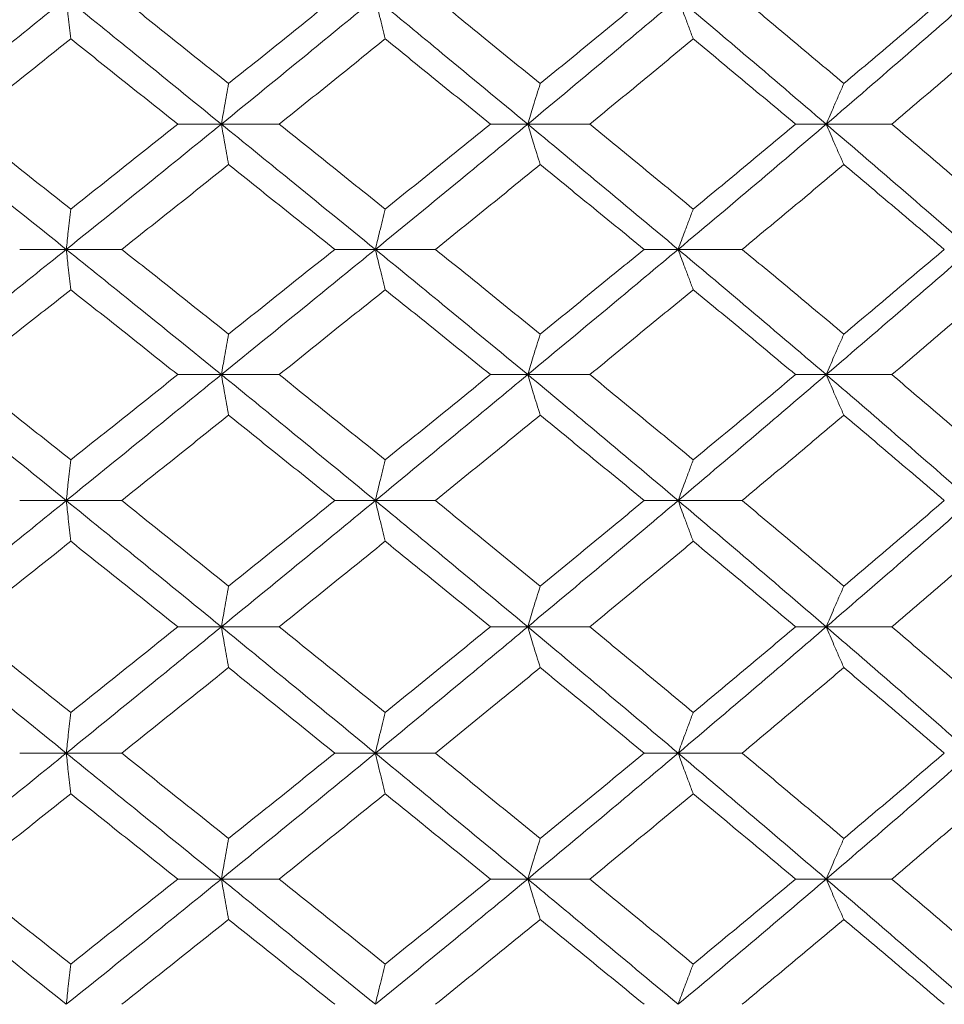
# Model space of a CAD drawing. Header units: inches. Extents: x -4 to 22.9, y -7.2 to 15.7.
# Tile 55 of 127: x 5.612 to 6.06, y 2.512 to 2.988. Entities that reach past the tile are written whole.
import ezdxf

# ---------------------------------------------------------------- set-up
doc = ezdxf.new("R2010")
doc.units = ezdxf.units.IN
doc.header["$MEASUREMENT"] = 0

msp = doc.modelspace()

# ---------------------------------------------------------------- linework, layer by layer
at = {"color": 7, "linetype": 'Continuous', "lineweight": 15}
for p, q in [((5.70999, 2.93794), (5.68888, 2.93794)), ((5.70999, 2.93794), (5.73799, 2.93794)), ((5.85827, 2.93794), (5.8402, 2.93794)), ((5.85827, 2.93794), (5.88832, 2.93794)), ((6.00273, 2.93794), (5.9879, 2.93794)), ((6.00273, 2.93794), (6.0345, 2.93794)), ((5.63493, 2.87732), (5.61238, 2.87732)), ((5.63493, 2.87732), (5.66178, 2.87732)), ((5.78451, 2.87732), (5.76489, 2.87732)), ((5.78451, 2.87732), (5.81357, 2.87732)), ((5.93108, 2.87732), (5.91461, 2.87732)), ((5.93108, 2.87732), (5.96203, 2.87732)), ((5.70999, 2.8167), (5.68888, 2.8167)), ((5.70999, 2.8167), (5.73799, 2.8167)), ((5.85827, 2.8167), (5.8402, 2.8167)), ((5.85827, 2.8167), (5.88832, 2.8167)), ((6.00273, 2.8167), (5.9879, 2.8167)), ((6.00273, 2.8167), (6.0345, 2.8167)), ((5.63493, 2.75574), (5.61238, 2.75574)), ((5.63493, 2.75574), (5.66178, 2.75574)), ((5.78451, 2.75574), (5.76489, 2.75574)), ((5.78451, 2.75574), (5.81357, 2.75574)), ((5.93108, 2.75574), (5.91461, 2.75574)), ((5.93108, 2.75574), (5.96203, 2.75574)), ((5.70999, 2.69462), (5.68888, 2.69462)), ((5.70999, 2.69462), (5.73799, 2.69462)), ((5.85827, 2.69462), (5.8402, 2.69462)), ((5.85827, 2.69462), (5.88832, 2.69462)), ((6.00273, 2.69462), (5.9879, 2.69462)), ((6.00273, 2.69462), (6.0345, 2.69462)), ((5.63493, 2.6335), (5.61238, 2.6335)), ((5.63493, 2.6335), (5.66178, 2.6335)), ((5.78451, 2.6335), (5.76489, 2.6335)), ((5.78451, 2.6335), (5.81357, 2.6335)), ((5.93108, 2.6335), (5.91461, 2.6335)), ((5.93108, 2.6335), (5.96203, 2.6335)), ((5.70999, 2.57254), (5.68888, 2.57254)), ((5.70999, 2.57254), (5.73799, 2.57254)), ((5.85827, 2.57254), (5.8402, 2.57254)), ((5.85827, 2.57254), (5.88832, 2.57254)), ((6.00273, 2.57254), (5.9879, 2.57254)), ((6.00273, 2.57254), (6.0345, 2.57254))]:
    msp.add_line(p, q, dxfattribs=at)
for points, knots in [([(5.55952, 2.93794), (5.57361, 2.9493), (5.59879, 2.9696), (5.62388, 2.98994), (5.63493, 2.9989)], [0, 0, 0, 0, 0.55955, 1, 1, 1, 1]), ([(5.6371, 2.97921), (5.6369, 2.98101), (5.63649, 2.98463), (5.63576, 2.99117), (5.63525, 2.99596), (5.63493, 2.9989)], [0, 0, 0, 0, 0.278869, 0.557738, 1, 1, 1, 1]), ([(5.70999, 2.93794), (5.69601, 2.9493), (5.67103, 2.9696), (5.64597, 2.98994), (5.63493, 2.9989)], [0, 0, 0, 0, 0.55955, 1, 1, 1, 1]), ([(5.71346, 2.95757), (5.70383, 2.96528), (5.68662, 2.97904), (5.66937, 2.99283), (5.66178, 2.9989)], [0, 0, 0, 0, 0.55973, 1, 1, 1, 1]), ([(5.70999, 2.93794), (5.72394, 2.9493), (5.74888, 2.9696), (5.77361, 2.98994), (5.78451, 2.9989)], [0, 0, 0, 0, 0.55955, 1, 1, 1, 1]), ([(5.71346, 2.95757), (5.72308, 2.96528), (5.74027, 2.97904), (5.75737, 2.99283), (5.76489, 2.9989)], [0, 0, 0, 0, 0.55973, 1, 1, 1, 1]), ([(5.78927, 2.97921), (5.78882, 2.98101), (5.78793, 2.98463), (5.78634, 2.99117), (5.78521, 2.99596), (5.78451, 2.9989)], [0, 0, 0, 0, 0.278871, 0.557742, 1, 1, 1, 1]), ([(5.85827, 2.93794), (5.84456, 2.9493), (5.82006, 2.9696), (5.79538, 2.98994), (5.78451, 2.9989)], [0, 0, 0, 0, 0.55955, 1, 1, 1, 1]), ([(5.86431, 2.95757), (5.85487, 2.96528), (5.838, 2.97904), (5.82104, 2.99283), (5.81357, 2.9989)], [0, 0, 0, 0, 0.55973, 1, 1, 1, 1]), ([(5.85827, 2.93794), (5.87193, 2.9493), (5.89634, 2.9696), (5.92046, 2.98994), (5.93108, 2.9989)], [0, 0, 0, 0, 0.55955, 1, 1, 1, 1]), ([(5.86431, 2.95757), (5.87373, 2.96528), (5.89056, 2.97904), (5.90726, 2.99283), (5.91461, 2.9989)], [0, 0, 0, 0, 0.55973, 1, 1, 1, 1]), ([(5.93838, 2.97921), (5.93769, 2.98101), (5.93633, 2.98463), (5.93389, 2.99117), (5.93215, 2.99596), (5.93108, 2.9989)], [0, 0, 0, 0, 0.2788684, 0.5577382, 1, 1, 1, 1]), ([(6.00273, 2.93794), (5.98944, 2.9493), (5.96569, 2.9696), (5.94166, 2.98994), (5.93108, 2.9989)], [0, 0, 0, 0, 0.559551, 1, 1, 1, 1]), ([(6.01127, 2.95757), (6.00212, 2.96528), (5.98577, 2.97904), (5.96929, 2.99283), (5.96203, 2.9989)], [0, 0, 0, 0, 0.5597301, 1, 1, 1, 1]), ([(6.00273, 2.93794), (6.01595, 2.9493), (6.03957, 2.9696), (6.0628, 2.98994), (6.07303, 2.9989)], [0, 0, 0, 0, 0.55955, 1, 1, 1, 1]), ([(6.01127, 2.95757), (6.02039, 2.96528), (6.03668, 2.97904), (6.05279, 2.99283), (6.05988, 2.9989)], [0, 0, 0, 0, 0.5597302, 1, 1, 1, 1]), ([(5.58515, 2.93794), (5.59486, 2.94563), (5.6122, 2.95938), (5.62949, 2.97315), (5.6371, 2.97921)], [0, 0, 0, 0, 0.559664, 1, 1, 1, 1]), ([(5.68888, 2.93794), (5.67923, 2.94563), (5.66199, 2.95938), (5.64471, 2.97315), (5.6371, 2.97921)], [0, 0, 0, 0, 0.559664, 1, 1, 1, 1]), ([(5.73799, 2.93794), (5.74758, 2.94563), (5.76472, 2.95938), (5.78176, 2.97315), (5.78927, 2.97921)], [0, 0, 0, 0, 0.559664, 1, 1, 1, 1]), ([(5.8402, 2.93794), (5.83072, 2.94563), (5.81378, 2.95938), (5.79676, 2.97315), (5.78927, 2.97921)], [0, 0, 0, 0, 0.559664, 1, 1, 1, 1]), ([(5.88832, 2.93794), (5.89769, 2.94563), (5.91445, 2.95938), (5.93106, 2.97315), (5.93838, 2.97921)], [0, 0, 0, 0, 0.559664, 1, 1, 1, 1]), ([(5.9879, 2.93794), (5.9787, 2.94563), (5.96225, 2.95938), (5.94568, 2.97315), (5.93838, 2.97921)], [0, 0, 0, 0, 0.559665, 1, 1, 1, 1]), ([(6.0345, 2.93794), (6.04356, 2.94563), (6.05975, 2.95938), (6.07575, 2.97315), (6.08279, 2.97921)], [0, 0, 0, 0, 0.559664, 1, 1, 1, 1]), ([(5.71346, 2.95757), (5.71314, 2.95577), (5.71249, 2.95216), (5.71133, 2.94563), (5.7105, 2.94086), (5.70999, 2.93794)], [0, 0, 0, 0, 0.279168, 0.558336, 1, 1, 1, 1]), ([(5.86431, 2.95757), (5.86374, 2.95577), (5.86261, 2.95216), (5.8606, 2.94563), (5.85915, 2.94086), (5.85827, 2.93794)], [0, 0, 0, 0, 0.279165, 0.558333, 1, 1, 1, 1]), ([(6.01127, 2.95757), (6.01047, 2.95577), (6.00887, 2.95216), (6.00602, 2.94563), (6.00398, 2.94086), (6.00273, 2.93794)], [0, 0, 0, 0, 0.279166, 0.558333, 1, 1, 1, 1]), ([(5.63493, 2.87732), (5.62087, 2.8886), (5.59574, 2.90878), (5.5706, 2.92902), (5.55952, 2.93794)], [0, 0, 0, 0, 0.559248, 1, 1, 1, 1]), ([(5.6371, 2.89682), (5.62741, 2.90449), (5.6101, 2.91818), (5.59278, 2.9319), (5.58515, 2.93794)], [0, 0, 0, 0, 0.559527, 1, 1, 1, 1]), ([(5.63493, 2.87732), (5.64897, 2.8886), (5.67407, 2.90878), (5.699, 2.92902), (5.70999, 2.93794)], [0, 0, 0, 0, 0.559248, 1, 1, 1, 1]), ([(5.6371, 2.89682), (5.64678, 2.90449), (5.66407, 2.91818), (5.6813, 2.9319), (5.68888, 2.93794)], [0, 0, 0, 0, 0.559527, 1, 1, 1, 1]), ([(5.71346, 2.91834), (5.71314, 2.92014), (5.71249, 2.92374), (5.71133, 2.93026), (5.7105, 2.93502), (5.70999, 2.93794)], [0, 0, 0, 0, 0.279357, 0.5587127, 1, 1, 1, 1]), ([(5.78451, 2.87732), (5.77065, 2.8886), (5.74586, 2.90878), (5.72097, 2.92902), (5.70999, 2.93794)], [0, 0, 0, 0, 0.559248, 1, 1, 1, 1]), ([(5.78927, 2.89682), (5.77972, 2.90449), (5.76265, 2.91818), (5.74553, 2.9319), (5.73799, 2.93794)], [0, 0, 0, 0, 0.559528, 1, 1, 1, 1]), ([(5.78451, 2.87732), (5.79833, 2.8886), (5.82305, 2.90878), (5.8475, 2.92902), (5.85827, 2.93794)], [0, 0, 0, 0, 0.559248, 1, 1, 1, 1]), ([(5.78927, 2.89682), (5.7988, 2.90449), (5.81584, 2.91818), (5.83275, 2.9319), (5.8402, 2.93794)], [0, 0, 0, 0, 0.559528, 1, 1, 1, 1]), ([(5.86431, 2.91834), (5.86374, 2.92014), (5.86261, 2.92374), (5.86059, 2.93026), (5.85915, 2.93502), (5.85827, 2.93794)], [0, 0, 0, 0, 0.279354, 0.558709, 1, 1, 1, 1]), ([(5.93108, 2.87732), (5.91756, 2.8886), (5.8934, 2.90878), (5.86902, 2.92902), (5.85827, 2.93794)], [0, 0, 0, 0, 0.559248, 1, 1, 1, 1]), ([(5.93838, 2.89682), (5.92907, 2.90449), (5.91243, 2.91818), (5.89569, 2.9319), (5.88832, 2.93794)], [0, 0, 0, 0, 0.559527, 1, 1, 1, 1]), ([(5.93108, 2.87732), (5.94453, 2.8886), (5.96859, 2.90878), (5.99229, 2.92902), (6.00273, 2.93794)], [0, 0, 0, 0, 0.559248, 1, 1, 1, 1]), ([(5.93838, 2.89682), (5.94766, 2.90449), (5.96425, 2.91818), (5.98067, 2.9319), (5.9879, 2.93794)], [0, 0, 0, 0, 0.5595275, 1, 1, 1, 1]), ([(6.01127, 2.91834), (6.01047, 2.92014), (6.00887, 2.92374), (6.00601, 2.93026), (6.00398, 2.93502), (6.00273, 2.93794)], [0, 0, 0, 0, 0.279354, 0.558709, 1, 1, 1, 1]), ([(6.07303, 2.87732), (6.06001, 2.8886), (6.03673, 2.90878), (6.01313, 2.92902), (6.00273, 2.93794)], [0, 0, 0, 0, 0.559249, 1, 1, 1, 1]), ([(6.08279, 2.89682), (6.07382, 2.90449), (6.0578, 2.91818), (6.04162, 2.9319), (6.0345, 2.93794)], [0, 0, 0, 0, 0.559527, 1, 1, 1, 1]), ([(5.66178, 2.87732), (5.67144, 2.88496), (5.68871, 2.89862), (5.70589, 2.91231), (5.71346, 2.91834)], [0, 0, 0, 0, 0.559462, 1, 1, 1, 1]), ([(5.76489, 2.87732), (5.75532, 2.88496), (5.73819, 2.89862), (5.72103, 2.91231), (5.71346, 2.91834)], [0, 0, 0, 0, 0.559461, 1, 1, 1, 1]), ([(5.81357, 2.87732), (5.82306, 2.88496), (5.84004, 2.89862), (5.85689, 2.91231), (5.86431, 2.91834)], [0, 0, 0, 0, 0.559461, 1, 1, 1, 1]), ([(5.91461, 2.87732), (5.90525, 2.88496), (5.88853, 2.89862), (5.87172, 2.91231), (5.86431, 2.91834)], [0, 0, 0, 0, 0.559462, 1, 1, 1, 1]), ([(5.96203, 2.87732), (5.97126, 2.88496), (5.98776, 2.89862), (6.00408, 2.91231), (6.01127, 2.91834)], [0, 0, 0, 0, 0.559461, 1, 1, 1, 1]), ([(6.05988, 2.87732), (6.05086, 2.88496), (6.03472, 2.89862), (6.01844, 2.91231), (6.01127, 2.91834)], [0, 0, 0, 0, 0.559462, 1, 1, 1, 1]), ([(5.6371, 2.89682), (5.6369, 2.89503), (5.63649, 2.89143), (5.63576, 2.88495), (5.63525, 2.88021), (5.63493, 2.87732)], [0, 0, 0, 0, 0.279854, 0.559706, 1, 1, 1, 1]), ([(5.78927, 2.89682), (5.78882, 2.89503), (5.78793, 2.89143), (5.78634, 2.88495), (5.7852, 2.88021), (5.78451, 2.87732)], [0, 0, 0, 0, 0.279855, 0.559708, 1, 1, 1, 1]), ([(5.93838, 2.89682), (5.93769, 2.89503), (5.93632, 2.89143), (5.93388, 2.88495), (5.93214, 2.88021), (5.93108, 2.87732)], [0, 0, 0, 0, 0.279855, 0.559706, 1, 1, 1, 1]), ([(5.55952, 2.8167), (5.57362, 2.82805), (5.59876, 2.84828), (5.62389, 2.86846), (5.63493, 2.87732)], [0, 0, 0, 0, 0.560759, 1, 1, 1, 1]), ([(5.6371, 2.85781), (5.6369, 2.85961), (5.63649, 2.8632), (5.63576, 2.86969), (5.63525, 2.87442), (5.63493, 2.87732)], [0, 0, 0, 0, 0.279853, 0.559705, 1, 1, 1, 1]), ([(5.70999, 2.8167), (5.69601, 2.82805), (5.67106, 2.84828), (5.64596, 2.86846), (5.63493, 2.87732)], [0, 0, 0, 0, 0.560759, 1, 1, 1, 1]), ([(5.71346, 2.83629), (5.70383, 2.84397), (5.68664, 2.85766), (5.66937, 2.87132), (5.66178, 2.87732)], [0, 0, 0, 0, 0.560541, 1, 1, 1, 1]), ([(5.70999, 2.8167), (5.72395, 2.82805), (5.74885, 2.84828), (5.77363, 2.86846), (5.78451, 2.87732)], [0, 0, 0, 0, 0.560759, 1, 1, 1, 1]), ([(5.71346, 2.83629), (5.72309, 2.84397), (5.74025, 2.85766), (5.75737, 2.87132), (5.76489, 2.87732)], [0, 0, 0, 0, 0.560542, 1, 1, 1, 1]), ([(5.78927, 2.85781), (5.78882, 2.85961), (5.78793, 2.8632), (5.78634, 2.86969), (5.7852, 2.87442), (5.78451, 2.87732)], [0, 0, 0, 0, 0.279855, 0.559707, 1, 1, 1, 1]), ([(5.85827, 2.8167), (5.84455, 2.82805), (5.82009, 2.84828), (5.79537, 2.86846), (5.78451, 2.87732)], [0, 0, 0, 0, 0.560759, 1, 1, 1, 1]), ([(5.86431, 2.83629), (5.85486, 2.84397), (5.83801, 2.85766), (5.82103, 2.87132), (5.81357, 2.87732)], [0, 0, 0, 0, 0.560541, 1, 1, 1, 1]), ([(5.85827, 2.8167), (5.87194, 2.82805), (5.89631, 2.84828), (5.92047, 2.86846), (5.93108, 2.87732)], [0, 0, 0, 0, 0.560759, 1, 1, 1, 1]), ([(5.86431, 2.83629), (5.87373, 2.84397), (5.89055, 2.85766), (5.90726, 2.87132), (5.91461, 2.87732)], [0, 0, 0, 0, 0.560541, 1, 1, 1, 1]), ([(5.93838, 2.85781), (5.93769, 2.85961), (5.93632, 2.8632), (5.93388, 2.86969), (5.93214, 2.87442), (5.93108, 2.87732)], [0, 0, 0, 0, 0.279854, 0.559705, 1, 1, 1, 1]), ([(6.00273, 2.8167), (5.98943, 2.82805), (5.96572, 2.84828), (5.94165, 2.86846), (5.93108, 2.87732)], [0, 0, 0, 0, 0.5607596, 1, 1, 1, 1]), ([(6.01127, 2.83629), (6.00212, 2.84397), (5.98579, 2.85766), (5.96928, 2.87132), (5.96203, 2.87732)], [0, 0, 0, 0, 0.560541, 1, 1, 1, 1]), ([(6.00273, 2.8167), (6.01596, 2.82805), (6.03954, 2.84828), (6.06281, 2.86846), (6.07303, 2.87732)], [0, 0, 0, 0, 0.560759, 1, 1, 1, 1]), ([(6.01127, 2.83629), (6.02039, 2.84397), (6.03667, 2.85766), (6.0528, 2.87132), (6.05988, 2.87732)], [0, 0, 0, 0, 0.560541, 1, 1, 1, 1]), ([(5.58515, 2.8167), (5.59486, 2.82439), (5.61218, 2.8381), (5.62949, 2.8518), (5.6371, 2.85781)], [0, 0, 0, 0, 0.560476, 1, 1, 1, 1]), ([(5.68888, 2.8167), (5.67923, 2.82439), (5.662, 2.8381), (5.6447, 2.8518), (5.6371, 2.85781)], [0, 0, 0, 0, 0.5604759, 1, 1, 1, 1]), ([(5.73799, 2.8167), (5.74758, 2.82439), (5.76471, 2.8381), (5.78177, 2.8518), (5.78927, 2.85781)], [0, 0, 0, 0, 0.560476, 1, 1, 1, 1]), ([(5.8402, 2.8167), (5.83072, 2.82439), (5.8138, 2.8381), (5.79676, 2.8518), (5.78927, 2.85781)], [0, 0, 0, 0, 0.5604759, 1, 1, 1, 1]), ([(5.88832, 2.8167), (5.8977, 2.82439), (5.91444, 2.8381), (5.93107, 2.8518), (5.93838, 2.85781)], [0, 0, 0, 0, 0.560476, 1, 1, 1, 1]), ([(5.9879, 2.8167), (5.97869, 2.82439), (5.96226, 2.8381), (5.94567, 2.8518), (5.93838, 2.85781)], [0, 0, 0, 0, 0.560476, 1, 1, 1, 1]), ([(6.0345, 2.8167), (6.04356, 2.82439), (6.05973, 2.8381), (6.07575, 2.8518), (6.08279, 2.85781)], [0, 0, 0, 0, 0.560476, 1, 1, 1, 1]), ([(5.71346, 2.83629), (5.71314, 2.83449), (5.71249, 2.83089), (5.71133, 2.82438), (5.7105, 2.81962), (5.70999, 2.8167)], [0, 0, 0, 0, 0.279357, 0.5587127, 1, 1, 1, 1]), ([(5.86431, 2.83629), (5.86374, 2.83449), (5.86261, 2.83089), (5.86059, 2.82438), (5.85915, 2.81962), (5.85827, 2.8167)], [0, 0, 0, 0, 0.279354, 0.558709, 1, 1, 1, 1]), ([(6.01127, 2.83629), (6.01047, 2.83449), (6.00887, 2.83089), (6.00601, 2.82438), (6.00398, 2.81962), (6.00273, 2.8167)], [0, 0, 0, 0, 0.279354, 0.558709, 1, 1, 1, 1]), ([(5.63493, 2.75574), (5.62087, 2.76714), (5.59577, 2.78748), (5.57059, 2.80778), (5.55952, 2.8167)], [0, 0, 0, 0, 0.560458, 1, 1, 1, 1]), ([(5.6371, 2.77543), (5.62741, 2.78314), (5.61012, 2.79691), (5.59278, 2.81065), (5.58515, 2.8167)], [0, 0, 0, 0, 0.5603389, 1, 1, 1, 1]), ([(5.63493, 2.75574), (5.64898, 2.76714), (5.67404, 2.78748), (5.69901, 2.80778), (5.70999, 2.8167)], [0, 0, 0, 0, 0.560458, 1, 1, 1, 1]), ([(5.6371, 2.77543), (5.64678, 2.78314), (5.66406, 2.79691), (5.6813, 2.81065), (5.68888, 2.8167)], [0, 0, 0, 0, 0.560339, 1, 1, 1, 1]), ([(5.71346, 2.79707), (5.71314, 2.79887), (5.71249, 2.80248), (5.71133, 2.809), (5.7105, 2.81377), (5.70999, 2.8167)], [0, 0, 0, 0, 0.279168, 0.558336, 1, 1, 1, 1]), ([(5.78451, 2.75574), (5.77064, 2.76714), (5.74589, 2.78748), (5.72096, 2.80778), (5.70999, 2.8167)], [0, 0, 0, 0, 0.560458, 1, 1, 1, 1]), ([(5.78927, 2.77543), (5.77972, 2.78314), (5.76267, 2.79691), (5.74552, 2.81065), (5.73799, 2.8167)], [0, 0, 0, 0, 0.560339, 1, 1, 1, 1]), ([(5.78451, 2.75574), (5.79834, 2.76714), (5.82302, 2.78748), (5.84751, 2.80778), (5.85827, 2.8167)], [0, 0, 0, 0, 0.5604581, 1, 1, 1, 1]), ([(5.78927, 2.77543), (5.79881, 2.78314), (5.81582, 2.79691), (5.83276, 2.81065), (5.8402, 2.8167)], [0, 0, 0, 0, 0.5603389, 1, 1, 1, 1]), ([(5.86431, 2.79707), (5.86374, 2.79887), (5.86261, 2.80248), (5.8606, 2.809), (5.85915, 2.81377), (5.85827, 2.8167)], [0, 0, 0, 0, 0.279165, 0.558333, 1, 1, 1, 1]), ([(5.93108, 2.75574), (5.91756, 2.76714), (5.89343, 2.78748), (5.86901, 2.80778), (5.85827, 2.8167)], [0, 0, 0, 0, 0.560458, 1, 1, 1, 1]), ([(5.93838, 2.77543), (5.92907, 2.78314), (5.91245, 2.79691), (5.89569, 2.81065), (5.88832, 2.8167)], [0, 0, 0, 0, 0.560339, 1, 1, 1, 1]), ([(5.93108, 2.75574), (5.94454, 2.76714), (5.96856, 2.78748), (5.9923, 2.80778), (6.00273, 2.8167)], [0, 0, 0, 0, 0.560457, 1, 1, 1, 1]), ([(5.93838, 2.77543), (5.94766, 2.78314), (5.96423, 2.79691), (5.98067, 2.81065), (5.9879, 2.8167)], [0, 0, 0, 0, 0.560339, 1, 1, 1, 1]), ([(6.01127, 2.79707), (6.01047, 2.79887), (6.00887, 2.80248), (6.00602, 2.809), (6.00398, 2.81377), (6.00273, 2.8167)], [0, 0, 0, 0, 0.279166, 0.558333, 1, 1, 1, 1]), ([(6.07303, 2.75574), (6.06, 2.76714), (6.03676, 2.78748), (6.01312, 2.80778), (6.00273, 2.8167)], [0, 0, 0, 0, 0.560458, 1, 1, 1, 1]), ([(6.08279, 2.77543), (6.07382, 2.78314), (6.05781, 2.79691), (6.04162, 2.81065), (6.0345, 2.8167)], [0, 0, 0, 0, 0.560339, 1, 1, 1, 1]), ([(5.66178, 2.75574), (5.67144, 2.76346), (5.68869, 2.77725), (5.7059, 2.79101), (5.71346, 2.79707)], [0, 0, 0, 0, 0.560273, 1, 1, 1, 1]), ([(5.76489, 2.75574), (5.75531, 2.76346), (5.73821, 2.77725), (5.72102, 2.79101), (5.71346, 2.79707)], [0, 0, 0, 0, 0.560273, 1, 1, 1, 1]), ([(5.81357, 2.75574), (5.82307, 2.76346), (5.84003, 2.77725), (5.85689, 2.79101), (5.86431, 2.79707)], [0, 0, 0, 0, 0.560273, 1, 1, 1, 1]), ([(5.91461, 2.75574), (5.90525, 2.76346), (5.88855, 2.77725), (5.87171, 2.79101), (5.86431, 2.79707)], [0, 0, 0, 0, 0.560274, 1, 1, 1, 1]), ([(5.96203, 2.75574), (5.97126, 2.76346), (5.98774, 2.77725), (6.00409, 2.79101), (6.01127, 2.79707)], [0, 0, 0, 0, 0.560273, 1, 1, 1, 1]), ([(6.05988, 2.75574), (6.05085, 2.76346), (6.03473, 2.77725), (6.01844, 2.79101), (6.01127, 2.79707)], [0, 0, 0, 0, 0.560273, 1, 1, 1, 1]), ([(5.6371, 2.77543), (5.6369, 2.77362), (5.63649, 2.77001), (5.63576, 2.76347), (5.63525, 2.75868), (5.63493, 2.75574)], [0, 0, 0, 0, 0.278869, 0.557737, 1, 1, 1, 1]), ([(5.78927, 2.77543), (5.78882, 2.77362), (5.78793, 2.77001), (5.78634, 2.76347), (5.78521, 2.75868), (5.78451, 2.75574)], [0, 0, 0, 0, 0.278871, 0.5577405, 1, 1, 1, 1]), ([(5.93838, 2.77543), (5.93769, 2.77362), (5.93633, 2.77001), (5.93389, 2.76347), (5.93215, 2.75868), (5.93108, 2.75574)], [0, 0, 0, 0, 0.278868, 0.557737, 1, 1, 1, 1]), ([(5.55952, 2.69462), (5.57362, 2.70604), (5.59878, 2.72642), (5.62389, 2.74678), (5.63493, 2.75574)], [0, 0, 0, 0, 0.560155, 1, 1, 1, 1]), ([(5.6371, 2.73604), (5.6369, 2.73784), (5.63649, 2.74146), (5.63577, 2.74801), (5.63525, 2.7528), (5.63493, 2.75574)], [0, 0, 0, 0, 0.278773, 0.557552, 1, 1, 1, 1]), ([(5.70999, 2.69462), (5.69601, 2.70604), (5.67105, 2.72642), (5.64596, 2.74678), (5.63493, 2.75574)], [0, 0, 0, 0, 0.560155, 1, 1, 1, 1]), ([(5.71346, 2.71434), (5.70383, 2.72207), (5.68663, 2.73588), (5.66937, 2.74967), (5.66178, 2.75574)], [0, 0, 0, 0, 0.560136, 1, 1, 1, 1]), ([(5.70999, 2.69462), (5.72395, 2.70604), (5.74886, 2.72642), (5.77362, 2.74678), (5.78451, 2.75574)], [0, 0, 0, 0, 0.560155, 1, 1, 1, 1]), ([(5.71346, 2.71434), (5.72308, 2.72207), (5.74026, 2.73588), (5.75737, 2.74967), (5.76489, 2.75574)], [0, 0, 0, 0, 0.560137, 1, 1, 1, 1]), ([(5.78927, 2.73604), (5.78882, 2.73784), (5.78793, 2.74146), (5.78634, 2.74801), (5.78521, 2.7528), (5.78451, 2.75574)], [0, 0, 0, 0, 0.278777, 0.557553, 1, 1, 1, 1]), ([(5.85827, 2.69462), (5.84456, 2.70604), (5.82008, 2.72642), (5.79538, 2.74678), (5.78451, 2.75574)], [0, 0, 0, 0, 0.560155, 1, 1, 1, 1]), ([(5.86431, 2.71434), (5.85487, 2.72207), (5.838, 2.73588), (5.82103, 2.74967), (5.81357, 2.75574)], [0, 0, 0, 0, 0.560137, 1, 1, 1, 1]), ([(5.85827, 2.69462), (5.87193, 2.70604), (5.89633, 2.72642), (5.92046, 2.74678), (5.93108, 2.75574)], [0, 0, 0, 0, 0.560155, 1, 1, 1, 1]), ([(5.86431, 2.71434), (5.87373, 2.72207), (5.89055, 2.73588), (5.90726, 2.74967), (5.91461, 2.75574)], [0, 0, 0, 0, 0.560137, 1, 1, 1, 1]), ([(5.93838, 2.73604), (5.93769, 2.73784), (5.93633, 2.74146), (5.93389, 2.74801), (5.93215, 2.7528), (5.93108, 2.75574)], [0, 0, 0, 0, 0.278776, 0.557552, 1, 1, 1, 1]), ([(6.00273, 2.69462), (5.98944, 2.70604), (5.96571, 2.72642), (5.94166, 2.74678), (5.93108, 2.75574)], [0, 0, 0, 0, 0.560155, 1, 1, 1, 1]), ([(6.01127, 2.71434), (6.00212, 2.72207), (5.98578, 2.73588), (5.96928, 2.74967), (5.96203, 2.75574)], [0, 0, 0, 0, 0.560137, 1, 1, 1, 1]), ([(6.00273, 2.69462), (6.01595, 2.70604), (6.03955, 2.72642), (6.0628, 2.74678), (6.07303, 2.75574)], [0, 0, 0, 0, 0.560155, 1, 1, 1, 1]), ([(6.01127, 2.71434), (6.02039, 2.72207), (6.03667, 2.73588), (6.05279, 2.74967), (6.05988, 2.75574)], [0, 0, 0, 0, 0.560137, 1, 1, 1, 1]), ([(5.58515, 2.69462), (5.59486, 2.70235), (5.61219, 2.71616), (5.62949, 2.72996), (5.6371, 2.73604)], [0, 0, 0, 0, 0.560071, 1, 1, 1, 1]), ([(5.68888, 2.69462), (5.67923, 2.70235), (5.66199, 2.71616), (5.6447, 2.72996), (5.6371, 2.73604)], [0, 0, 0, 0, 0.560071, 1, 1, 1, 1]), ([(5.73799, 2.69462), (5.74758, 2.70235), (5.76471, 2.71616), (5.78177, 2.72996), (5.78927, 2.73604)], [0, 0, 0, 0, 0.5600708, 1, 1, 1, 1]), ([(5.8402, 2.69462), (5.83072, 2.70235), (5.81379, 2.71616), (5.79676, 2.72996), (5.78927, 2.73604)], [0, 0, 0, 0, 0.5600706, 1, 1, 1, 1]), ([(5.88832, 2.69462), (5.8977, 2.70235), (5.91444, 2.71616), (5.93107, 2.72996), (5.93838, 2.73604)], [0, 0, 0, 0, 0.560071, 1, 1, 1, 1]), ([(5.9879, 2.69462), (5.9787, 2.70235), (5.96226, 2.71616), (5.94567, 2.72996), (5.93838, 2.73604)], [0, 0, 0, 0, 0.5600709, 1, 1, 1, 1]), ([(6.0345, 2.69462), (6.04356, 2.70235), (6.05974, 2.71616), (6.07575, 2.72996), (6.08279, 2.73604)], [0, 0, 0, 0, 0.560071, 1, 1, 1, 1]), ([(5.71346, 2.71434), (5.71314, 2.71253), (5.71249, 2.70892), (5.71133, 2.70236), (5.7105, 2.69756), (5.70999, 2.69462)], [0, 0, 0, 0, 0.278678, 0.557353, 1, 1, 1, 1]), ([(5.86431, 2.71434), (5.86374, 2.71253), (5.86261, 2.70892), (5.8606, 2.70236), (5.85916, 2.69756), (5.85827, 2.69462)], [0, 0, 0, 0, 0.278676, 0.55735, 1, 1, 1, 1]), ([(6.01127, 2.71434), (6.01047, 2.71253), (6.00887, 2.70892), (6.00602, 2.70236), (6.00398, 2.69756), (6.00273, 2.69462)], [0, 0, 0, 0, 0.278673, 0.557348, 1, 1, 1, 1]), ([(5.63493, 2.6335), (5.62087, 2.6449), (5.59576, 2.66527), (5.5706, 2.68565), (5.55952, 2.69462)], [0, 0, 0, 0, 0.559853, 1, 1, 1, 1]), ([(5.6371, 2.6532), (5.62741, 2.66093), (5.61011, 2.67473), (5.59278, 2.68854), (5.58515, 2.69462)], [0, 0, 0, 0, 0.5599335, 1, 1, 1, 1]), ([(5.63493, 2.6335), (5.64897, 2.6449), (5.67405, 2.66527), (5.69901, 2.68565), (5.70999, 2.69462)], [0, 0, 0, 0, 0.559853, 1, 1, 1, 1]), ([(5.6371, 2.6532), (5.64678, 2.66093), (5.66407, 2.67473), (5.6813, 2.68854), (5.68888, 2.69462)], [0, 0, 0, 0, 0.559934, 1, 1, 1, 1]), ([(5.71346, 2.6749), (5.71314, 2.6767), (5.71249, 2.68032), (5.71133, 2.68688), (5.7105, 2.69167), (5.70999, 2.69462)], [0, 0, 0, 0, 0.278678, 0.557355, 1, 1, 1, 1]), ([(5.78451, 2.6335), (5.77064, 2.6449), (5.74588, 2.66527), (5.72096, 2.68565), (5.70999, 2.69462)], [0, 0, 0, 0, 0.5598527, 1, 1, 1, 1]), ([(5.78927, 2.6532), (5.77972, 2.66093), (5.76266, 2.67473), (5.74553, 2.68854), (5.73799, 2.69462)], [0, 0, 0, 0, 0.559934, 1, 1, 1, 1]), ([(5.78451, 2.6335), (5.79834, 2.6449), (5.82303, 2.66527), (5.8475, 2.68565), (5.85827, 2.69462)], [0, 0, 0, 0, 0.5598527, 1, 1, 1, 1]), ([(5.78927, 2.6532), (5.7988, 2.66093), (5.81583, 2.67473), (5.83275, 2.68854), (5.8402, 2.69462)], [0, 0, 0, 0, 0.5599335, 1, 1, 1, 1]), ([(5.86431, 2.6749), (5.86374, 2.6767), (5.86261, 2.68032), (5.8606, 2.68688), (5.85916, 2.69167), (5.85827, 2.69462)], [0, 0, 0, 0, 0.278676, 0.557351, 1, 1, 1, 1]), ([(5.93108, 2.6335), (5.91756, 2.6449), (5.89341, 2.66527), (5.86901, 2.68565), (5.85827, 2.69462)], [0, 0, 0, 0, 0.559853, 1, 1, 1, 1]), ([(5.93838, 2.6532), (5.92907, 2.66093), (5.91244, 2.67473), (5.89569, 2.68854), (5.88832, 2.69462)], [0, 0, 0, 0, 0.559933, 1, 1, 1, 1]), ([(5.93108, 2.6335), (5.94454, 2.6449), (5.96858, 2.66527), (5.99229, 2.68565), (6.00273, 2.69462)], [0, 0, 0, 0, 0.559853, 1, 1, 1, 1]), ([(5.93838, 2.6532), (5.94766, 2.66093), (5.96424, 2.67473), (5.98067, 2.68854), (5.9879, 2.69462)], [0, 0, 0, 0, 0.559933, 1, 1, 1, 1]), ([(6.01127, 2.6749), (6.01047, 2.6767), (6.00887, 2.68032), (6.00602, 2.68688), (6.00398, 2.69167), (6.00273, 2.69462)], [0, 0, 0, 0, 0.278673, 0.557349, 1, 1, 1, 1]), ([(6.07303, 2.6335), (6.06001, 2.6449), (6.03674, 2.66527), (6.01312, 2.68565), (6.00273, 2.69462)], [0, 0, 0, 0, 0.559853, 1, 1, 1, 1]), ([(6.08279, 2.6532), (6.07382, 2.66093), (6.05781, 2.67473), (6.04162, 2.68854), (6.0345, 2.69462)], [0, 0, 0, 0, 0.559933, 1, 1, 1, 1]), ([(5.66178, 2.6335), (5.67144, 2.64122), (5.6887, 2.65502), (5.7059, 2.66882), (5.71346, 2.6749)], [0, 0, 0, 0, 0.559868, 1, 1, 1, 1]), ([(5.76489, 2.6335), (5.75531, 2.64122), (5.7382, 2.65502), (5.72102, 2.66882), (5.71346, 2.6749)], [0, 0, 0, 0, 0.559867, 1, 1, 1, 1]), ([(5.81357, 2.6335), (5.82307, 2.64122), (5.84003, 2.65502), (5.85689, 2.66882), (5.86431, 2.6749)], [0, 0, 0, 0, 0.559867, 1, 1, 1, 1]), ([(5.91461, 2.6335), (5.90525, 2.64122), (5.88854, 2.65502), (5.87172, 2.66882), (5.86431, 2.6749)], [0, 0, 0, 0, 0.5598681, 1, 1, 1, 1]), ([(5.96203, 2.6335), (5.97126, 2.64122), (5.98775, 2.65502), (6.00408, 2.66882), (6.01127, 2.6749)], [0, 0, 0, 0, 0.559868, 1, 1, 1, 1]), ([(6.05988, 2.6335), (6.05086, 2.64122), (6.03473, 2.65502), (6.01844, 2.66882), (6.01127, 2.6749)], [0, 0, 0, 0, 0.559867, 1, 1, 1, 1]), ([(5.6371, 2.6532), (5.6369, 2.65139), (5.63649, 2.64778), (5.63577, 2.64123), (5.63525, 2.63644), (5.63493, 2.6335)], [0, 0, 0, 0, 0.278772, 0.557552, 1, 1, 1, 1]), ([(5.78927, 2.6532), (5.78882, 2.65139), (5.78793, 2.64778), (5.78634, 2.64123), (5.78521, 2.63644), (5.78451, 2.6335)], [0, 0, 0, 0, 0.278776, 0.557553, 1, 1, 1, 1]), ([(5.93838, 2.6532), (5.93769, 2.65139), (5.93633, 2.64778), (5.93389, 2.64123), (5.93215, 2.63644), (5.93108, 2.6335)], [0, 0, 0, 0, 0.278774, 0.557552, 1, 1, 1, 1]), ([(5.55952, 2.57254), (5.57361, 2.5839), (5.59879, 2.6042), (5.62388, 2.62454), (5.63493, 2.6335)], [0, 0, 0, 0, 0.55955, 1, 1, 1, 1]), ([(5.6371, 2.61381), (5.6369, 2.61561), (5.63649, 2.61923), (5.63576, 2.62577), (5.63525, 2.63056), (5.63493, 2.6335)], [0, 0, 0, 0, 0.278871, 0.557738, 1, 1, 1, 1]), ([(5.70999, 2.57254), (5.69601, 2.5839), (5.67103, 2.6042), (5.64597, 2.62454), (5.63493, 2.6335)], [0, 0, 0, 0, 0.55955, 1, 1, 1, 1]), ([(5.71346, 2.59217), (5.70383, 2.59988), (5.68662, 2.61364), (5.66937, 2.62743), (5.66178, 2.6335)], [0, 0, 0, 0, 0.55973, 1, 1, 1, 1]), ([(5.70999, 2.57254), (5.72394, 2.5839), (5.74888, 2.6042), (5.77361, 2.62454), (5.78451, 2.6335)], [0, 0, 0, 0, 0.55955, 1, 1, 1, 1]), ([(5.71346, 2.59217), (5.72308, 2.59988), (5.74027, 2.61364), (5.75737, 2.62743), (5.76489, 2.6335)], [0, 0, 0, 0, 0.55973, 1, 1, 1, 1]), ([(5.78927, 2.61381), (5.78882, 2.61561), (5.78793, 2.61923), (5.78634, 2.62577), (5.78521, 2.63056), (5.78451, 2.6335)], [0, 0, 0, 0, 0.278872, 0.557742, 1, 1, 1, 1]), ([(5.85827, 2.57254), (5.84456, 2.5839), (5.82006, 2.6042), (5.79538, 2.62454), (5.78451, 2.6335)], [0, 0, 0, 0, 0.55955, 1, 1, 1, 1]), ([(5.86431, 2.59217), (5.85487, 2.59988), (5.838, 2.61364), (5.82104, 2.62743), (5.81357, 2.6335)], [0, 0, 0, 0, 0.55973, 1, 1, 1, 1]), ([(5.85827, 2.57254), (5.87193, 2.5839), (5.89634, 2.6042), (5.92046, 2.62454), (5.93108, 2.6335)], [0, 0, 0, 0, 0.55955, 1, 1, 1, 1]), ([(5.86431, 2.59217), (5.87373, 2.59988), (5.89056, 2.61364), (5.90726, 2.62743), (5.91461, 2.6335)], [0, 0, 0, 0, 0.55973, 1, 1, 1, 1]), ([(5.93838, 2.61381), (5.93769, 2.61561), (5.93633, 2.61923), (5.93389, 2.62577), (5.93215, 2.63056), (5.93108, 2.6335)], [0, 0, 0, 0, 0.27887, 0.557738, 1, 1, 1, 1]), ([(6.00273, 2.57254), (5.98944, 2.5839), (5.96569, 2.6042), (5.94166, 2.62454), (5.93108, 2.6335)], [0, 0, 0, 0, 0.559551, 1, 1, 1, 1]), ([(6.01127, 2.59217), (6.00212, 2.59988), (5.98577, 2.61364), (5.96929, 2.62743), (5.96203, 2.6335)], [0, 0, 0, 0, 0.5597301, 1, 1, 1, 1]), ([(6.00273, 2.57254), (6.01595, 2.5839), (6.03957, 2.6042), (6.0628, 2.62454), (6.07303, 2.6335)], [0, 0, 0, 0, 0.55955, 1, 1, 1, 1]), ([(6.01127, 2.59217), (6.02039, 2.59988), (6.03668, 2.61364), (6.05279, 2.62743), (6.05988, 2.6335)], [0, 0, 0, 0, 0.5597302, 1, 1, 1, 1]), ([(5.58515, 2.57254), (5.59486, 2.58023), (5.6122, 2.59398), (5.62949, 2.60775), (5.6371, 2.61381)], [0, 0, 0, 0, 0.559665, 1, 1, 1, 1]), ([(5.68888, 2.57254), (5.67923, 2.58023), (5.66199, 2.59398), (5.64471, 2.60775), (5.6371, 2.61381)], [0, 0, 0, 0, 0.5596649, 1, 1, 1, 1]), ([(5.73799, 2.57254), (5.74758, 2.58023), (5.76472, 2.59398), (5.78176, 2.60775), (5.78927, 2.61381)], [0, 0, 0, 0, 0.559665, 1, 1, 1, 1]), ([(5.8402, 2.57254), (5.83072, 2.58023), (5.81378, 2.59398), (5.79676, 2.60775), (5.78927, 2.61381)], [0, 0, 0, 0, 0.559665, 1, 1, 1, 1]), ([(5.88832, 2.57254), (5.89769, 2.58023), (5.91445, 2.59398), (5.93106, 2.60775), (5.93838, 2.61381)], [0, 0, 0, 0, 0.559665, 1, 1, 1, 1]), ([(5.9879, 2.57254), (5.9787, 2.58023), (5.96225, 2.59398), (5.94568, 2.60775), (5.93838, 2.61381)], [0, 0, 0, 0, 0.559665, 1, 1, 1, 1]), ([(6.0345, 2.57254), (6.04356, 2.58023), (6.05975, 2.59398), (6.07575, 2.60775), (6.08279, 2.61381)], [0, 0, 0, 0, 0.559665, 1, 1, 1, 1]), ([(5.71346, 2.59217), (5.71314, 2.59037), (5.71249, 2.58676), (5.71133, 2.58023), (5.7105, 2.57546), (5.70999, 2.57254)], [0, 0, 0, 0, 0.279169, 0.558335, 1, 1, 1, 1]), ([(5.86431, 2.59217), (5.86374, 2.59037), (5.86261, 2.58676), (5.8606, 2.58023), (5.85915, 2.57546), (5.85827, 2.57254)], [0, 0, 0, 0, 0.2791661, 0.5583317, 1, 1, 1, 1]), ([(6.01127, 2.59217), (6.01047, 2.59037), (6.00887, 2.58676), (6.00602, 2.58023), (6.00398, 2.57546), (6.00273, 2.57254)], [0, 0, 0, 0, 0.279167, 0.558332, 1, 1, 1, 1]), ([(5.63493, 2.51192), (5.62087, 2.5232), (5.59574, 2.54338), (5.5706, 2.56362), (5.55952, 2.57254)], [0, 0, 0, 0, 0.559248, 1, 1, 1, 1]), ([(5.6371, 2.53142), (5.62741, 2.53909), (5.6101, 2.55278), (5.59278, 2.5665), (5.58515, 2.57254)], [0, 0, 0, 0, 0.559527, 1, 1, 1, 1]), ([(5.63493, 2.51192), (5.64897, 2.5232), (5.67407, 2.54338), (5.699, 2.56362), (5.70999, 2.57254)], [0, 0, 0, 0, 0.559248, 1, 1, 1, 1]), ([(5.6371, 2.53142), (5.64678, 2.53909), (5.66407, 2.55278), (5.6813, 2.5665), (5.68888, 2.57254)], [0, 0, 0, 0, 0.559527, 1, 1, 1, 1]), ([(5.71346, 2.55294), (5.71314, 2.55474), (5.71249, 2.55834), (5.71133, 2.56486), (5.7105, 2.56962), (5.70999, 2.57254)], [0, 0, 0, 0, 0.279359, 0.558715, 1, 1, 1, 1]), ([(5.78451, 2.51192), (5.77065, 2.5232), (5.74586, 2.54338), (5.72097, 2.56362), (5.70999, 2.57254)], [0, 0, 0, 0, 0.559248, 1, 1, 1, 1]), ([(5.78927, 2.53142), (5.77972, 2.53909), (5.76265, 2.55278), (5.74553, 2.5665), (5.73799, 2.57254)], [0, 0, 0, 0, 0.559528, 1, 1, 1, 1]), ([(5.78451, 2.51192), (5.79833, 2.5232), (5.82305, 2.54338), (5.8475, 2.56362), (5.85827, 2.57254)], [0, 0, 0, 0, 0.559248, 1, 1, 1, 1]), ([(5.78927, 2.53142), (5.7988, 2.53909), (5.81584, 2.55278), (5.83275, 2.5665), (5.8402, 2.57254)], [0, 0, 0, 0, 0.559528, 1, 1, 1, 1]), ([(5.86431, 2.55294), (5.86374, 2.55474), (5.86261, 2.55834), (5.86059, 2.56486), (5.85915, 2.56962), (5.85827, 2.57254)], [0, 0, 0, 0, 0.279356, 0.558711, 1, 1, 1, 1]), ([(5.93108, 2.51192), (5.91756, 2.5232), (5.8934, 2.54338), (5.86902, 2.56362), (5.85827, 2.57254)], [0, 0, 0, 0, 0.559248, 1, 1, 1, 1]), ([(5.93838, 2.53142), (5.92907, 2.53909), (5.91243, 2.55278), (5.89569, 2.5665), (5.88832, 2.57254)], [0, 0, 0, 0, 0.559527, 1, 1, 1, 1]), ([(5.93108, 2.51192), (5.94453, 2.5232), (5.96859, 2.54338), (5.99229, 2.56362), (6.00273, 2.57254)], [0, 0, 0, 0, 0.559248, 1, 1, 1, 1]), ([(5.93838, 2.53142), (5.94766, 2.53909), (5.96425, 2.55278), (5.98067, 2.5665), (5.9879, 2.57254)], [0, 0, 0, 0, 0.5595275, 1, 1, 1, 1]), ([(6.01127, 2.55294), (6.01047, 2.55474), (6.00887, 2.55834), (6.00601, 2.56486), (6.00398, 2.56962), (6.00273, 2.57254)], [0, 0, 0, 0, 0.2793562, 0.5587107, 1, 1, 1, 1]), ([(6.07303, 2.51192), (6.06001, 2.5232), (6.03673, 2.54338), (6.01313, 2.56362), (6.00273, 2.57254)], [0, 0, 0, 0, 0.559249, 1, 1, 1, 1]), ([(6.08279, 2.53142), (6.07382, 2.53909), (6.0578, 2.55278), (6.04162, 2.5665), (6.0345, 2.57254)], [0, 0, 0, 0, 0.559527, 1, 1, 1, 1]), ([(5.66178, 2.51192), (5.67144, 2.51956), (5.68871, 2.53322), (5.70589, 2.54691), (5.71346, 2.55294)], [0, 0, 0, 0, 0.559462, 1, 1, 1, 1]), ([(5.76489, 2.51192), (5.75532, 2.51956), (5.73819, 2.53322), (5.72103, 2.54691), (5.71346, 2.55294)], [0, 0, 0, 0, 0.559462, 1, 1, 1, 1]), ([(5.81357, 2.51192), (5.82306, 2.51956), (5.84004, 2.53322), (5.85689, 2.54691), (5.86431, 2.55294)], [0, 0, 0, 0, 0.559462, 1, 1, 1, 1]), ([(5.91461, 2.51192), (5.90525, 2.51956), (5.88853, 2.53322), (5.87172, 2.54691), (5.86431, 2.55294)], [0, 0, 0, 0, 0.559462, 1, 1, 1, 1]), ([(5.96203, 2.51192), (5.97126, 2.51956), (5.98776, 2.53322), (6.00408, 2.54691), (6.01127, 2.55294)], [0, 0, 0, 0, 0.559462, 1, 1, 1, 1]), ([(6.05988, 2.51192), (6.05086, 2.51956), (6.03472, 2.53322), (6.01844, 2.54691), (6.01127, 2.55294)], [0, 0, 0, 0, 0.5594619, 1, 1, 1, 1]), ([(5.6371, 2.53142), (5.6369, 2.52963), (5.63649, 2.52603), (5.63576, 2.51955), (5.63525, 2.51481), (5.63493, 2.51192)], [0, 0, 0, 0, 0.279852, 0.559706, 1, 1, 1, 1]), ([(5.78927, 2.53142), (5.78882, 2.52963), (5.78793, 2.52603), (5.78634, 2.51955), (5.7852, 2.51481), (5.78451, 2.51192)], [0, 0, 0, 0, 0.279854, 0.559708, 1, 1, 1, 1]), ([(5.93838, 2.53142), (5.93769, 2.52963), (5.93632, 2.52603), (5.93388, 2.51955), (5.93214, 2.51481), (5.93108, 2.51192)], [0, 0, 0, 0, 0.279853, 0.559706, 1, 1, 1, 1])]:
    msp.add_open_spline(points, degree=3, knots=knots, dxfattribs=at)

doc.saveas('drawing.dxf')
